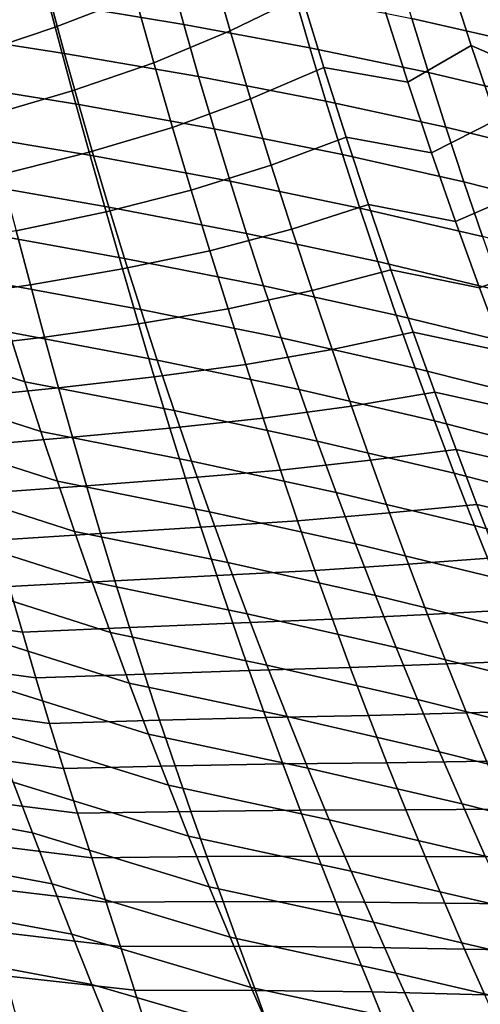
# Model space of a CAD drawing. Header units: metres. Extents: x -365 to 28, y -28 to 28.
# Tile 87 of 256: x -32.44 to -29.46, y -15.99 to -9.6. Entities that reach past the tile are written whole.
import ezdxf

# ---------------------------------------------------------------- set-up
doc = ezdxf.new("R2010")
doc.units = ezdxf.units.M
doc.layers.add('solid_24_501_103_XXX', color=7, linetype='CONTINUOUS')

msp = doc.modelspace()

# ---------------------------------------------------------------- linework, layer by layer
at = {"layer": 'solid_24_501_103_XXX'}
for points in [[(-30.751341, -8.971756, 102.137054), (-31.208031, -9.219357, 101.818947), (-31.077766, -9.673136, 101.658104), (-30.613014, -9.446053, 101.967918)], [(-31.813379, -9.004884, 101.691124), (-32.321968, -9.227695, 101.446503), (-32.212399, -9.650855, 101.303452), (-31.694565, -9.44831, 101.539803)], [(-31.378511, -9.63297, 55.667992), (-32.241028, -9.490382, 56.831711), (-32.326248, -9.162528, 56.675335), (-31.47069, -9.297539, 55.503395)], [(-32.321968, -9.227695, 101.446503), (-32.858044, -9.431516, 101.242775), (-32.758705, -9.834657, 101.108086), (-32.212399, -9.650855, 101.303452)], [(-31.573627, -9.88092, 101.387665), (-31.077766, -9.673136, 101.658104), (-31.208031, -9.219357, 101.818947), (-31.694565, -9.44831, 101.539803)], [(-29.187147, -9.755052, 51.872425), (-29.900406, -9.592752, 53.099312), (-30.0033, -9.243487, 52.925957), (-29.298237, -9.396969, 51.690414)], [(-30.562132, -9.784085, 54.483677), (-31.378511, -9.63297, 55.667992), (-31.47069, -9.297539, 55.503395), (-30.661802, -9.4407, 54.310562)], [(-29.674206, -9.275733, 102.574959), (-30.077311, -9.534131, 102.192978), (-29.926258, -10.006048, 102.01506), (-29.515551, -9.768928, 102.388336)], [(-28.972754, -10.005584, 102.605217), (-29.143604, -9.50062, 102.802383), (-29.674206, -9.275733, 102.574959), (-29.515551, -9.768928, 102.388336)], [(-32.152164, -9.820259, 56.995365), (-33.066795, -9.678151, 58.127651), (-33.14893, -9.35543, 57.972298), (-32.241028, -9.490382, 56.831711)], [(-31.694565, -9.44831, 101.539803), (-32.212399, -9.650855, 101.303452), (-32.101933, -10.062449, 101.160233), (-31.573627, -9.88092, 101.387665)], [(-30.613014, -9.446053, 101.967918), (-31.077766, -9.673136, 101.658104), (-30.945215, -10.11527, 101.496719), (-30.470877, -9.910459, 101.797234)], [(-29.79269, -9.944483, 53.281227), (-30.562132, -9.784085, 54.483677), (-30.661802, -9.4407, 54.310562), (-29.900406, -9.592752, 53.099312)], [(-30.077311, -9.534131, 102.192978), (-30.613014, -9.446053, 101.967918), (-30.470877, -9.910459, 101.797234), (-29.926258, -10.006048, 102.01506)], [(-31.282375, -9.970357, 55.840267), (-32.152164, -9.820259, 56.995365), (-32.241028, -9.490382, 56.831711), (-31.378511, -9.63297, 55.667992)], [(-30.458157, -10.129351, 54.664883), (-31.282375, -9.970357, 55.840267), (-31.378511, -9.63297, 55.667992), (-30.562132, -9.784085, 54.483677)], [(-29.070799, -10.115551, 52.063427), (-29.79269, -9.944483, 53.281227), (-29.900406, -9.592752, 53.099312), (-29.187147, -9.755052, 51.872425)], [(-32.05975, -10.151622, 57.166279), (-32.98138, -10.002459, 58.289886), (-33.066795, -9.678151, 58.127651), (-32.152164, -9.820259, 56.995365)], [(-32.212399, -9.650855, 101.303452), (-32.758705, -9.834657, 101.108086), (-32.659496, -10.226055, 100.973686), (-32.101933, -10.062449, 101.160233)], [(-31.451725, -10.301125, 101.235664), (-30.945215, -10.11527, 101.496719), (-31.077766, -9.673136, 101.658104), (-31.573627, -9.88092, 101.387665)], [(-31.182386, -10.309118, 56.020191), (-32.05975, -10.151622, 57.166279), (-32.152164, -9.820259, 56.995365), (-31.282375, -9.970357, 55.840267)], [(-29.680288, -10.298006, 53.471649), (-30.458157, -10.129351, 54.664883), (-30.562132, -9.784085, 54.483677), (-29.79269, -9.944483, 53.281227)], [(-29.515551, -9.768928, 102.388336), (-29.926258, -10.006048, 102.01506), (-29.772245, -10.465606, 101.83683), (-29.352236, -10.251793, 102.200233)], [(-28.972754, -10.005584, 102.605217), (-29.515551, -9.768928, 102.388336), (-29.352236, -10.251793, 102.200233)], [(-31.573627, -9.88092, 101.387665), (-32.101933, -10.062449, 101.160233), (-31.991604, -10.461461, 101.017632), (-31.451725, -10.301125, 101.235664)], [(-30.470877, -9.910459, 101.797234), (-30.945215, -10.11527, 101.496719), (-30.811634, -10.544142, 101.3358), (-30.326305, -10.362307, 101.626312)], [(-29.926258, -10.006048, 102.01506), (-30.470877, -9.910459, 101.797234), (-30.326305, -10.362307, 101.626312), (-29.772245, -10.465606, 101.83683)], [(-28.949347, -10.477743, 52.263355), (-29.680288, -10.298006, 53.471649), (-29.79269, -9.944483, 53.281227), (-29.070799, -10.115551, 52.063427)], [(-31.963877, -10.483932, 57.344425), (-32.892769, -10.327856, 58.458981), (-32.98138, -10.002459, 58.289886), (-32.05975, -10.151622, 57.166279)], [(-30.349997, -10.475868, 54.854137), (-31.182386, -10.309118, 56.020191), (-31.282375, -9.970357, 55.840267), (-30.458157, -10.129351, 54.664883)], [(-32.101933, -10.062449, 101.160233), (-32.659496, -10.226055, 100.973686), (-32.561363, -10.604758, 100.840302), (-31.991604, -10.461461, 101.017632)], [(-31.329996, -10.707862, 101.084656), (-30.811634, -10.544142, 101.3358), (-30.945215, -10.11527, 101.496719), (-31.451725, -10.301125, 101.235664)], [(-29.563332, -10.652646, 53.670525), (-30.349997, -10.475868, 54.854137), (-30.458157, -10.129351, 54.664883), (-29.680288, -10.298006, 53.471649)], [(-31.078655, -10.648673, 56.207733), (-31.963877, -10.483932, 57.344425), (-32.05975, -10.151622, 57.166279), (-31.182386, -10.309118, 56.020191)], [(-29.352236, -10.251793, 102.200233), (-29.772245, -10.465606, 101.83683), (-29.616693, -10.910872, 101.659431), (-29.185787, -10.721355, 102.012131)], [(-31.864664, -10.816634, 57.52977), (-32.801056, -10.653833, 58.634914), (-32.892769, -10.327856, 58.458981), (-31.963877, -10.483932, 57.344425)], [(-31.451725, -10.301125, 101.235664), (-31.991604, -10.461461, 101.017632), (-31.882458, -10.846891, 100.87645), (-31.329996, -10.707862, 101.084656)], [(-30.23777, -10.82301, 55.051395), (-31.078655, -10.648673, 56.207733), (-31.182386, -10.309118, 56.020191), (-30.349997, -10.475868, 54.854137)], [(-28.822937, -10.840901, 52.472145), (-29.563332, -10.652646, 53.670525), (-29.680288, -10.298006, 53.471649), (-28.949347, -10.477743, 52.263355)], [(-30.326305, -10.362307, 101.626312), (-30.811634, -10.544142, 101.3358), (-30.678265, -10.958647, 101.176247), (-30.180662, -10.799974, 101.456207)], [(-29.772245, -10.465606, 101.83683), (-30.326305, -10.362307, 101.626312), (-30.180662, -10.799974, 101.456207), (-29.616693, -10.910872, 101.659431)], [(-31.991604, -10.461461, 101.017632), (-32.561363, -10.604758, 100.840302), (-32.465248, -10.969815, 100.708672), (-31.882458, -10.846891, 100.87645)], [(-30.971306, -10.988417, 56.402836), (-31.864664, -10.816634, 57.52977), (-31.963877, -10.483932, 57.344425), (-31.078655, -10.648673, 56.207733)], [(-29.441957, -11.007728, 53.877796), (-30.23777, -10.82301, 55.051395), (-30.349997, -10.475868, 54.854137), (-29.563332, -10.652646, 53.670525)], [(-31.209585, -11.100084, 100.935478), (-30.678265, -10.958647, 101.176247), (-30.811634, -10.544142, 101.3358), (-31.329996, -10.707862, 101.084656)], [(-31.762428, -11.148935, 57.722061), (-32.706532, -10.97966, 58.817478), (-32.801056, -10.653833, 58.634914), (-31.864664, -10.816634, 57.52977)], [(-30.121626, -11.170123, 55.256588), (-30.971306, -10.988417, 56.402836), (-31.078655, -10.648673, 56.207733), (-30.23777, -10.82301, 55.051395)], [(-28.691723, -11.2043, 52.689735), (-29.441957, -11.007728, 53.877796), (-29.563332, -10.652646, 53.670525), (-28.822937, -10.840901, 52.472145)], [(-31.329996, -10.707862, 101.084656), (-31.882458, -10.846891, 100.87645), (-31.775532, -11.217739, 100.737457), (-31.209585, -11.100084, 100.935478)], [(-29.185787, -10.721355, 102.012131), (-29.616693, -10.910872, 101.659431), (-29.461012, -11.340681, 101.483841), (-29.017735, -11.175689, 101.825226)], [(-31.882458, -10.846891, 100.87645), (-32.465248, -10.969815, 100.708672), (-32.371754, -11.320868, 100.579239), (-31.775532, -11.217739, 100.737457)], [(-30.860701, -11.327496, 56.605217), (-31.762428, -11.148935, 57.722061), (-31.864664, -10.816634, 57.52977), (-30.971306, -10.988417, 56.402836)], [(-30.180662, -10.799974, 101.456207), (-30.678265, -10.958647, 101.176247), (-30.546358, -11.357691, 101.018951), (-30.035307, -11.222316, 101.28788)], [(-29.316334, -11.362544, 54.09338), (-30.121626, -11.170123, 55.256588), (-30.23777, -10.82301, 55.051395), (-29.441957, -11.007728, 53.877796)], [(-29.616693, -10.910872, 101.659431), (-30.180662, -10.799974, 101.456207), (-30.035307, -11.222316, 101.28788), (-29.461012, -11.340681, 101.483841)], [(-32.465248, -10.969815, 100.708672), (-33.076748, -11.076876, 100.580788), (-32.995594, -11.411414, 100.459419), (-32.371754, -11.320868, 100.579239)], [(-31.657639, -11.47988, 57.920906), (-32.609627, -11.304433, 59.006313), (-32.706532, -10.97966, 58.817478), (-31.762428, -11.148935, 57.722061)], [(-31.091627, -11.476743, 100.788971), (-30.546358, -11.357691, 101.018951), (-30.678265, -10.958647, 101.176247), (-31.209585, -11.100084, 100.935478)], [(-30.001966, -11.516292, 55.469387), (-30.860701, -11.327496, 56.605217), (-30.971306, -10.988417, 56.402836), (-30.121626, -11.170123, 55.256588)], [(-31.209585, -11.100084, 100.935478), (-31.775532, -11.217739, 100.737457), (-31.671423, -11.57375, 100.601074), (-31.091627, -11.476743, 100.788971)], [(-30.747349, -11.664902, 56.814434), (-31.657639, -11.47988, 57.920906), (-31.762428, -11.148935, 57.722061), (-30.860701, -11.327496, 56.605217)], [(-29.186907, -11.716121, 54.31691), (-30.001966, -11.516292, 55.469387), (-30.121626, -11.170123, 55.256588), (-29.316334, -11.362544, 54.09338)], [(-31.775532, -11.217739, 100.737457), (-32.371754, -11.320868, 100.579239), (-32.280281, -11.659625, 100.451408), (-31.671423, -11.57375, 100.601074)], [(-30.035307, -11.222316, 101.28788), (-30.546358, -11.357691, 101.018951), (-30.417152, -11.740186, 100.864807), (-29.891598, -11.628186, 101.122284)], [(-29.461012, -11.340681, 101.483841), (-30.035307, -11.222316, 101.28788), (-29.891598, -11.628186, 101.122284), (-29.306616, -11.753895, 101.31102)], [(-29.017735, -11.175689, 101.825226), (-29.461012, -11.340681, 101.483841), (-29.306616, -11.753895, 101.31102), (-28.849607, -11.613598, 101.640541)], [(-32.409397, -11.949357, 59.40295), (-33.465805, -11.6092, 60.345581), (-33.559425, -11.28868, 60.155422), (-32.510674, -11.627448, 59.20121)], [(-32.371754, -11.320868, 100.579239), (-32.995594, -11.411414, 100.459419), (-32.915588, -11.7363, 100.338631), (-32.280281, -11.659625, 100.451408)], [(-31.550642, -11.808767, 58.126102), (-32.510674, -11.627448, 59.20121), (-32.609627, -11.304433, 59.006313), (-31.657639, -11.47988, 57.920906)], [(-30.976679, -11.837756, 100.645462), (-30.417152, -11.740186, 100.864807), (-30.546358, -11.357691, 101.018951), (-31.091627, -11.476743, 100.788971)], [(-29.879339, -11.860459, 55.68932), (-30.747349, -11.664902, 56.814434), (-30.860701, -11.327496, 56.605217), (-30.001966, -11.516292, 55.469387)], [(-31.091627, -11.476743, 100.788971), (-31.671423, -11.57375, 100.601074), (-31.569433, -11.91685, 100.466591), (-30.976679, -11.837756, 100.645462)], [(-30.631601, -11.999944, 57.030304), (-31.550642, -11.808767, 58.126102), (-31.657639, -11.47988, 57.920906), (-30.747349, -11.664902, 56.814434)], [(-29.054268, -12.067352, 54.547874), (-29.879339, -11.860459, 55.68932), (-30.001966, -11.516292, 55.469387), (-29.186907, -11.716121, 54.31691)], [(-32.305264, -12.271351, 59.612698), (-33.369751, -11.929379, 60.542923), (-33.465805, -11.6092, 60.345581), (-32.409397, -11.949357, 59.40295)], [(-31.671423, -11.57375, 100.601074), (-32.280281, -11.659625, 100.451408), (-32.189983, -11.988238, 100.324364), (-31.569433, -11.91685, 100.466591)], [(-32.280281, -11.659625, 100.451408), (-32.915588, -11.7363, 100.338631), (-32.83596, -12.053519, 100.217682), (-32.189983, -11.988238, 100.324364)], [(-31.441109, -12.136327, 58.338512), (-32.409397, -11.949357, 59.40295), (-32.510674, -11.627448, 59.20121), (-31.550642, -11.808767, 58.126102)], [(-29.754105, -12.201941, 55.916214), (-30.631601, -11.999944, 57.030304), (-30.747349, -11.664902, 56.814434), (-29.879339, -11.860459, 55.68932)], [(-29.891598, -11.628186, 101.122284), (-30.417152, -11.740186, 100.864807), (-30.291134, -12.106256, 100.714058), (-29.750872, -12.016472, 100.960342)], [(-29.306616, -11.753895, 101.31102), (-29.891598, -11.628186, 101.122284), (-29.750872, -12.016472, 100.960342), (-29.154913, -12.149374, 101.141937)], [(-30.863916, -12.185297, 100.504128), (-30.291134, -12.106256, 100.714058), (-30.417152, -11.740186, 100.864807), (-30.976679, -11.837756, 100.645462)], [(-30.513079, -12.333421, 57.253773), (-31.441109, -12.136327, 58.338512), (-31.550642, -11.808767, 58.126102), (-30.631601, -11.999944, 57.030304)], [(-30.976679, -11.837756, 100.645462), (-31.569433, -11.91685, 100.466591), (-31.468632, -12.24936, 100.333099), (-30.863916, -12.185297, 100.504128)], [(-28.918777, -12.415567, 54.786114), (-29.754105, -12.201941, 55.916214), (-29.879339, -11.860459, 55.68932), (-29.054268, -12.067352, 54.547874)], [(-32.197823, -12.594443, 59.831547), (-33.270744, -12.250402, 60.748592), (-33.369751, -11.929379, 60.542923), (-32.305264, -12.271351, 59.612698)], [(-31.569433, -11.91685, 100.466591), (-32.189983, -11.988238, 100.324364), (-32.100018, -12.308857, 100.197304), (-31.468632, -12.24936, 100.333099)], [(-32.189983, -11.988238, 100.324364), (-32.83596, -12.053519, 100.217682), (-32.755955, -12.365031, 100.095886), (-32.100018, -12.308857, 100.197304)], [(-31.328472, -12.463777, 58.559368), (-32.305264, -12.271351, 59.612698), (-32.409397, -11.949357, 59.40295), (-31.441109, -12.136327, 58.338512)], [(-29.62583, -12.541606, 56.151104), (-30.513079, -12.333421, 57.253773), (-30.631601, -11.999944, 57.030304), (-29.754105, -12.201941, 55.916214)], [(-29.750872, -12.016472, 100.960342), (-30.291134, -12.106256, 100.714058), (-30.167358, -12.45832, 100.56572), (-29.613487, -12.387599, 100.802155)], [(-29.154913, -12.149374, 101.141937), (-29.750872, -12.016472, 100.960342), (-29.613487, -12.387599, 100.802155), (-29.006783, -12.526805, 100.977081)], [(-30.752325, -12.521864, 100.363937), (-30.167358, -12.45832, 100.56572), (-30.291134, -12.106256, 100.714058), (-30.863916, -12.185297, 100.504128)], [(-30.863916, -12.185297, 100.504128), (-31.468632, -12.24936, 100.333099), (-31.368084, -12.5736, 100.199684), (-30.752325, -12.521864, 100.363937)], [(-30.391184, -12.666574, 57.486134), (-31.328472, -12.463777, 58.559368), (-31.441109, -12.136327, 58.338512), (-30.513079, -12.333421, 57.253773)], [(-32.086872, -12.919109, 60.060329), (-33.168476, -12.573035, 60.963535), (-33.270744, -12.250402, 60.748592), (-32.197823, -12.594443, 59.831547)], [(-31.468632, -12.24936, 100.333099), (-32.100018, -12.308857, 100.197304), (-32.009541, -12.623592, 100.069427), (-31.368084, -12.5736, 100.199684)], [(-28.779964, -12.761687, 55.032749), (-29.62583, -12.541606, 56.151104), (-29.754105, -12.201941, 55.916214), (-28.918777, -12.415567, 54.786114)], [(-32.100018, -12.308857, 100.197304), (-32.755955, -12.365031, 100.095886), (-32.675049, -12.672147, 99.972717), (-32.009541, -12.623592, 100.069427)], [(-31.212267, -12.792123, 58.789803), (-32.197823, -12.594443, 59.831547), (-32.305264, -12.271351, 59.612698), (-31.328472, -12.463777, 58.559368)], [(-29.493891, -12.880713, 56.39534), (-30.391184, -12.666574, 57.486134), (-30.513079, -12.333421, 57.253773), (-29.62583, -12.541606, 56.151104)], [(-29.613487, -12.387599, 100.802155), (-30.167358, -12.45832, 100.56572), (-30.044722, -12.799056, 100.418678), (-29.478367, -12.744256, 100.646591)], [(-29.006783, -12.526805, 100.977081), (-29.613487, -12.387599, 100.802155), (-29.478367, -12.744256, 100.646591), (-28.861345, -12.888571, 100.815475)], [(-30.26544, -13.000404, 57.728558), (-31.212267, -12.792123, 58.789803), (-31.328472, -12.463777, 58.559368), (-30.391184, -12.666574, 57.486134)], [(-30.640888, -12.849953, 100.2239), (-30.044722, -12.799056, 100.418678), (-30.167358, -12.45832, 100.56572), (-30.752325, -12.521864, 100.363937)], [(-31.972265, -13.245718, 60.299831), (-33.062782, -12.897666, 61.188534), (-33.168476, -12.573035, 60.963535), (-32.086872, -12.919109, 60.060329)], [(-31.368084, -12.5736, 100.199684), (-32.009541, -12.623592, 100.069427), (-31.918005, -12.933792, 99.940178), (-31.266884, -12.891826, 100.065468)], [(-30.752325, -12.521864, 100.363937), (-31.368084, -12.5736, 100.199684), (-31.266884, -12.891826, 100.065468), (-30.640888, -12.849953, 100.2239)], [(-28.637171, -13.10699, 55.289181), (-29.493891, -12.880713, 56.39534), (-29.62583, -12.541606, 56.151104), (-28.779964, -12.761687, 55.032749)], [(-32.009541, -12.623592, 100.069427), (-32.675049, -12.672147, 99.972717), (-32.592964, -12.975535, 99.847885), (-31.918005, -12.933792, 99.940178)], [(-31.092295, -13.121839, 59.030682), (-32.086872, -12.919109, 60.060329), (-32.197823, -12.594443, 59.831547), (-31.212267, -12.792123, 58.789803)], [(-29.357798, -13.220251, 56.650127), (-30.26544, -13.000404, 57.728558), (-30.391184, -12.666574, 57.486134), (-29.493891, -12.880713, 56.39534)], [(-29.478367, -12.744256, 100.646591), (-30.044722, -12.799056, 100.418678), (-29.922123, -13.131142, 100.27182), (-29.344313, -13.089308, 100.492416)], [(-28.861345, -12.888571, 100.815475), (-29.478367, -12.744256, 100.646591), (-29.344313, -13.089308, 100.492416), (-28.717371, -13.237603, 100.655823)], [(-30.135639, -13.33538, 57.981953), (-31.092295, -13.121839, 59.030682), (-31.212267, -12.792123, 58.789803), (-30.26544, -13.000404, 57.728558)], [(-30.528625, -13.171955, 100.083031), (-29.922123, -13.131142, 100.27182), (-30.044722, -12.799056, 100.418678), (-30.640888, -12.849953, 100.2239)], [(-31.266884, -12.891826, 100.065468), (-31.918005, -12.933792, 99.940178), (-31.825104, -13.240149, 99.809212), (-31.164455, -13.205396, 99.929848)], [(-30.640888, -12.849953, 100.2239), (-31.266884, -12.891826, 100.065468), (-31.164455, -13.205396, 99.929848), (-30.528625, -13.171955, 100.083031)], [(-28.489893, -13.452454, 55.556667), (-29.357798, -13.220251, 56.650127), (-29.493891, -12.880713, 56.39534), (-28.637171, -13.10699, 55.289181)], [(-31.853971, -13.574224, 60.550655), (-32.953556, -13.224569, 61.424316), (-33.062782, -12.897666, 61.188534), (-31.972265, -13.245718, 60.299831)], [(-31.918005, -12.933792, 99.940178), (-32.592964, -12.975535, 99.847885), (-32.509434, -13.275841, 99.721092), (-31.825104, -13.240149, 99.809212)], [(-30.968393, -13.453299, 59.282833), (-31.972265, -13.245718, 60.299831), (-32.086872, -12.919109, 60.060329), (-31.092295, -13.121839, 59.030682)], [(-29.217335, -13.560688, 56.916416), (-30.135639, -13.33538, 57.981953), (-30.26544, -13.000404, 57.728558), (-29.357798, -13.220251, 56.650127)], [(-30.001612, -13.671879, 58.247181), (-30.968393, -13.453299, 59.282833), (-31.092295, -13.121839, 59.030682), (-30.135639, -13.33538, 57.981953)], [(-30.414948, -13.489204, 99.940697), (-29.798515, -13.457088, 100.124084), (-29.922123, -13.131142, 100.27182), (-30.528625, -13.171955, 100.083031)], [(-29.344313, -13.089308, 100.492416), (-29.922123, -13.131142, 100.27182), (-29.798515, -13.457088, 100.124084), (-29.210135, -13.425622, 100.338402)], [(-32.509434, -13.275841, 99.721092), (-33.252583, -13.168955, 99.725304), (-33.176449, -13.467637, 99.599289), (-32.424179, -13.573708, 99.592049)], [(-31.164455, -13.205396, 99.929848), (-31.825104, -13.240149, 99.809212), (-31.730534, -13.543334, 99.676193), (-31.060461, -13.515023, 99.792442)], [(-30.528625, -13.171955, 100.083031), (-31.164455, -13.205396, 99.929848), (-31.060461, -13.515023, 99.792442), (-30.414948, -13.489204, 99.940697)], [(-31.732124, -13.903976, 60.813118), (-32.840855, -13.553338, 61.671307), (-32.953556, -13.224569, 61.424316), (-31.853971, -13.574224, 60.550655)], [(-31.825104, -13.240149, 99.809212), (-32.509434, -13.275841, 99.721092), (-32.424179, -13.573708, 99.592049), (-31.730534, -13.543334, 99.676193)], [(-30.840542, -13.786406, 59.546864), (-31.853971, -13.574224, 60.550655), (-31.972265, -13.245718, 60.299831), (-30.968393, -13.453299, 59.282833)], [(-29.072323, -13.902406, 57.195114), (-30.001612, -13.671879, 58.247181), (-30.135639, -13.33538, 57.981953), (-29.217335, -13.560688, 56.916416)], [(-32.424179, -13.573708, 99.592049), (-33.176449, -13.467637, 99.599289), (-33.098667, -13.764574, 99.470726), (-32.337029, -13.869678, 99.460472)], [(-29.863352, -14.00975, 58.52486), (-30.840542, -13.786406, 59.546864), (-30.968393, -13.453299, 59.282833), (-30.001612, -13.671879, 58.247181)], [(-30.299492, -13.802434, 99.796471), (-29.673304, -13.778192, 99.9748), (-29.798515, -13.457088, 100.124084), (-30.414948, -13.489204, 99.940697)], [(-29.210135, -13.425622, 100.338402), (-29.798515, -13.457088, 100.124084), (-29.673304, -13.778192, 99.9748), (-29.07473, -13.7558, 100.183411)], [(-31.060461, -13.515023, 99.792442), (-31.730534, -13.543334, 99.676193), (-31.633997, -13.844019, 99.540779), (-30.954571, -13.821409, 99.652863)], [(-30.414948, -13.489204, 99.940697), (-31.060461, -13.515023, 99.792442), (-30.954571, -13.821409, 99.652863), (-30.299492, -13.802434, 99.796471)], [(-31.606882, -14.234284, 61.087521), (-32.724827, -13.883275, 61.92981), (-32.840855, -13.553338, 61.671307), (-31.732124, -13.903976, 60.813118)], [(-31.730534, -13.543334, 99.676193), (-32.424179, -13.573708, 99.592049), (-32.337029, -13.869678, 99.460472), (-31.633997, -13.844019, 99.540779)], [(-30.708895, -14.120467, 59.823105), (-31.732124, -13.903976, 60.813118), (-31.853971, -13.574224, 60.550655), (-30.840542, -13.786406, 59.546864)], [(-28.922777, -14.245195, 57.486839), (-29.863352, -14.00975, 58.52486), (-30.001612, -13.671879, 58.247181), (-29.072323, -13.902406, 57.195114)], [(-32.337029, -13.869678, 99.460472), (-33.098667, -13.764574, 99.470726), (-33.019489, -14.05987, 99.33947), (-32.248158, -14.163898, 99.326195)], [(-29.721035, -14.348264, 58.815327), (-30.708895, -14.120467, 59.823105), (-30.840542, -13.786406, 59.546864), (-29.863352, -14.00975, 58.52486)], [(-30.181889, -14.11237, 99.649918), (-29.546085, -14.095206, 99.823494), (-29.673304, -13.778192, 99.9748), (-30.299492, -13.802434, 99.796471)], [(-29.07473, -13.7558, 100.183411), (-29.673304, -13.778192, 99.9748), (-29.546085, -14.095206, 99.823494), (-28.937506, -14.081065, 100.026756)], [(-31.633997, -13.844019, 99.540779), (-32.337029, -13.869678, 99.460472), (-32.248158, -14.163898, 99.326195), (-31.535311, -14.142742, 99.402679)], [(-30.954571, -13.821409, 99.652863), (-31.633997, -13.844019, 99.540779), (-31.535311, -14.142742, 99.402679), (-30.846451, -14.12525, 99.510727)], [(-30.299492, -13.802434, 99.796471), (-30.954571, -13.821409, 99.652863), (-30.846451, -14.12525, 99.510727), (-30.181889, -14.11237, 99.649918)], [(-31.478514, -14.564581, 61.374107), (-32.605652, -14.213743, 62.200104), (-32.724827, -13.883275, 61.92981), (-31.606882, -14.234284, 61.087521)], [(-30.573627, -14.454767, 60.111862), (-31.606882, -14.234284, 61.087521), (-31.732124, -13.903976, 60.813118), (-30.708895, -14.120467, 59.823105)], [(-28.768888, -14.588289, 57.791935), (-29.721035, -14.348264, 58.815327), (-29.863352, -14.00975, 58.52486), (-28.922777, -14.245195, 57.486839)], [(-32.248158, -14.163898, 99.326195), (-33.019489, -14.05987, 99.33947), (-32.939171, -14.353615, 99.205376), (-32.157833, -14.456423, 99.189072)], [(-30.061777, -14.419737, 99.500603), (-29.416464, -14.408885, 99.669685), (-29.546085, -14.095206, 99.823494), (-30.181889, -14.11237, 99.649918)], [(-28.937506, -14.081065, 100.026756), (-29.546085, -14.095206, 99.823494), (-29.416464, -14.408885, 99.669685), (-28.798023, -14.402193, 99.867905)], [(-31.535311, -14.142742, 99.402679), (-32.248158, -14.163898, 99.326195), (-32.157833, -14.456423, 99.189072), (-31.434681, -14.439609, 99.261688)], [(-30.846451, -14.12525, 99.510727), (-31.535311, -14.142742, 99.402679), (-31.434681, -14.439609, 99.261688), (-30.735929, -14.427067, 99.3657)], [(-30.181889, -14.11237, 99.649918), (-30.846451, -14.12525, 99.510727), (-30.735929, -14.427067, 99.3657), (-30.061777, -14.419737, 99.500603)], [(-29.574854, -14.686675, 59.1189), (-30.573627, -14.454767, 60.111862), (-30.708895, -14.120467, 59.823105), (-29.721035, -14.348264, 58.815327)], [(-31.347364, -14.894398, 61.673084), (-32.483646, -14.544272, 62.482437), (-32.605652, -14.213743, 62.200104), (-31.478514, -14.564581, 61.374107)], [(-30.435041, -14.788713, 60.413368), (-31.478514, -14.564581, 61.374107), (-31.606882, -14.234284, 61.087521), (-30.573627, -14.454767, 60.111862)], [(-32.359135, -14.874426, 62.777035), (-33.482552, -14.665997, 63.674568), (-33.598259, -14.338727, 63.394833), (-32.483646, -14.544272, 62.482437)], [(-32.157833, -14.456423, 99.189072), (-32.939171, -14.353615, 99.205376), (-32.857975, -14.645902, 99.068291), (-32.06633, -14.747299, 99.04895)], [(-28.610878, -14.930916, 58.110729), (-29.574854, -14.686675, 59.1189), (-29.721035, -14.348264, 58.815327), (-28.768888, -14.588289, 57.791935)], [(-30.735929, -14.427067, 99.3657), (-31.434681, -14.439609, 99.261688), (-31.332401, -14.734629, 99.117668), (-30.623247, -14.72691, 99.21759)], [(-30.061777, -14.419737, 99.500603), (-30.735929, -14.427067, 99.3657), (-30.623247, -14.72691, 99.21759), (-29.939011, -14.725012, 99.348175)], [(-29.939011, -14.725012, 99.348175), (-29.284042, -14.719972, 99.512886), (-29.416464, -14.408885, 99.669685), (-30.061777, -14.419737, 99.500603)], [(-31.434681, -14.439609, 99.261688), (-32.157833, -14.456423, 99.189072), (-32.06633, -14.747299, 99.04895), (-31.332401, -14.734629, 99.117668)], [(-29.425152, -15.024364, 59.435787), (-30.435041, -14.788713, 60.413368), (-30.573627, -14.454767, 60.111862), (-29.574854, -14.686675, 59.1189)], [(-31.213785, -15.223269, 61.984657), (-32.359135, -14.874426, 62.777035), (-32.483646, -14.544272, 62.482437), (-31.347364, -14.894398, 61.673084)], [(-30.293522, -15.121794, 60.727806), (-31.347364, -14.894398, 61.673084), (-31.478514, -14.564581, 61.374107), (-30.435041, -14.788713, 60.413368)], [(-32.232449, -15.203765, 63.084137), (-33.364758, -14.992872, 63.966305), (-33.482552, -14.665997, 63.674568), (-32.359135, -14.874426, 62.777035)], [(-32.06633, -14.747299, 99.04895), (-32.857975, -14.645902, 99.068291), (-32.77626, -14.936783, 98.928131), (-31.973925, -15.036574, 98.905685)], [(-31.332401, -14.734629, 99.117668), (-32.06633, -14.747299, 99.04895), (-31.973925, -15.036574, 98.905685), (-31.228756, -15.027818, 98.970436)], [(-30.623247, -14.72691, 99.21759), (-31.332401, -14.734629, 99.117668), (-31.228756, -15.027818, 98.970436), (-30.508715, -15.024752, 99.066216)], [(-29.939011, -14.725012, 99.348175), (-30.623247, -14.72691, 99.21759), (-30.508715, -15.024752, 99.066216), (-29.813869, -15.028185, 99.192421)], [(-29.813869, -15.028185, 99.192421), (-29.148712, -15.028886, 99.35273), (-29.284042, -14.719972, 99.512886), (-29.939011, -14.725012, 99.348175)], [(-28.449133, -15.272426, 58.443409), (-29.425152, -15.024364, 59.435787), (-29.574854, -14.686675, 59.1189), (-28.610878, -14.930916, 58.110729)], [(-29.27235, -15.360778, 59.766148), (-30.293522, -15.121794, 60.727806), (-30.435041, -14.788713, 60.413368), (-29.425152, -15.024364, 59.435787)], [(-31.078131, -15.550724, 62.309021), (-32.232449, -15.203765, 63.084137), (-32.359135, -14.874426, 62.777035), (-31.213785, -15.223269, 61.984657)], [(-31.973925, -15.036574, 98.905685), (-32.77626, -14.936783, 98.928131), (-32.694771, -15.226182, 98.785027), (-31.881189, -15.324181, 98.759308)], [(-30.149454, -15.453498, 61.055351), (-31.213785, -15.223269, 61.984657), (-31.347364, -14.894398, 61.673084), (-30.293522, -15.121794, 60.727806)], [(-32.103916, -15.531852, 63.403969), (-33.245174, -15.318964, 64.270294), (-33.364758, -14.992872, 63.966305), (-32.232449, -15.203765, 63.084137)], [(-31.228756, -15.027818, 98.970436), (-31.973925, -15.036574, 98.905685), (-31.881189, -15.324181, 98.759308), (-31.124056, -15.31918, 98.819847)], [(-30.508715, -15.024752, 99.066216), (-31.228756, -15.027818, 98.970436), (-31.124056, -15.31918, 98.819847), (-30.392641, -15.320568, 98.911407)], [(-29.813869, -15.028185, 99.192421), (-30.508715, -15.024752, 99.066216), (-30.392641, -15.320568, 98.911407), (-29.686684, -15.329187, 99.033157)], [(-29.686684, -15.329187, 99.033157), (-29.010788, -15.335557, 99.188988), (-29.148712, -15.028886, 99.35273), (-29.813869, -15.028185, 99.192421)], [(-29.116873, -15.695363, 60.110134), (-30.149454, -15.453498, 61.055351), (-30.293522, -15.121794, 60.727806), (-29.27235, -15.360778, 59.766148)], [(-31.881189, -15.324181, 98.759308), (-32.694771, -15.226182, 98.785027), (-32.614326, -15.513993, 98.639153), (-31.788977, -15.609941, 98.610023)], [(-30.940748, -15.876299, 62.646385), (-32.103916, -15.531852, 63.403969), (-32.232449, -15.203765, 63.084137), (-31.078131, -15.550724, 62.309021)], [(-30.003222, -15.783316, 61.396183), (-31.078131, -15.550724, 62.309021), (-31.213785, -15.223269, 61.984657), (-30.149454, -15.453498, 61.055351)], [(-31.97389, -15.858223, 63.736732), (-33.124111, -15.643858, 64.586761), (-33.245174, -15.318964, 64.270294), (-32.103916, -15.531852, 63.403969)], [(-31.124056, -15.31918, 98.819847), (-31.881189, -15.324181, 98.759308), (-31.788977, -15.609941, 98.610023), (-31.018955, -15.608571, 98.665977)], [(-30.392641, -15.320568, 98.911407), (-31.124056, -15.31918, 98.819847), (-31.018955, -15.608571, 98.665977), (-30.275368, -15.614315, 98.753006)], [(-29.686684, -15.329187, 99.033157), (-30.392641, -15.320568, 98.911407), (-30.275368, -15.614315, 98.753006), (-29.557781, -15.627952, 98.870193)], [(-29.557781, -15.627952, 98.870193), (-28.870623, -15.639874, 99.021461), (-29.010788, -15.335557, 99.188988), (-29.686684, -15.329187, 99.033157)], [(-28.959137, -16.027565, 60.467907), (-30.003222, -15.783316, 61.396183), (-30.149454, -15.453498, 61.055351), (-29.116873, -15.695363, 60.110134)], [(-31.788977, -15.609941, 98.610023), (-32.614326, -15.513993, 98.639153), (-32.535751, -15.800111, 98.490685), (-31.698156, -15.893669, 98.458038)], [(-30.802057, -16.199427, 62.996769), (-31.97389, -15.858223, 63.736732), (-32.103916, -15.531852, 63.403969), (-30.940748, -15.876299, 62.646385)], [(-29.855211, -16.110735, 61.750484), (-30.940748, -15.876299, 62.646385), (-31.078131, -15.550724, 62.309021), (-30.003222, -15.783316, 61.396183)], [(-31.018955, -15.608571, 98.665977), (-31.788977, -15.609941, 98.610023), (-31.698156, -15.893669, 98.458038), (-30.914394, -15.895728, 98.509064)], [(-30.275368, -15.614315, 98.753006), (-31.018955, -15.608571, 98.665977), (-30.914394, -15.895728, 98.509064), (-30.157654, -15.905764, 98.591125)], [(-29.557781, -15.627952, 98.870193), (-30.275368, -15.614315, 98.753006), (-30.157654, -15.905764, 98.591125), (-29.427557, -15.924381, 98.703369)], [(-29.427557, -15.924381, 98.703369), (-28.728567, -15.941724, 98.849945), (-28.870623, -15.639874, 99.021461), (-29.557781, -15.627952, 98.870193)], [(-31.84288, -16.182121, 64.082153), (-33.002041, -15.966833, 64.915504), (-33.124111, -15.643858, 64.586761), (-31.97389, -15.858223, 63.736732)], [(-31.698156, -15.893669, 98.458038), (-32.535751, -15.800111, 98.490685), (-32.459854, -16.084415, 98.339813), (-31.609594, -16.175184, 98.303551)], [(-28.799568, -16.356833, 60.839615), (-29.855211, -16.110735, 61.750484), (-30.003222, -15.783316, 61.396183), (-28.959137, -16.027565, 60.467907)], [(-30.662661, -16.51927, 63.359711), (-31.84288, -16.182121, 64.082153), (-31.97389, -15.858223, 63.736732), (-30.802057, -16.199427, 62.996769)], [(-30.914394, -15.895728, 98.509064), (-31.698156, -15.893669, 98.458038), (-31.609594, -16.175184, 98.303551), (-30.811317, -16.180382, 98.34935)], [(-29.705885, -16.43515, 62.118229), (-30.802057, -16.199427, 62.996769), (-30.940748, -15.876299, 62.646385), (-29.855211, -16.110735, 61.750484)], [(-30.157654, -15.905764, 98.591125), (-30.914394, -15.895728, 98.509064), (-30.811317, -16.180382, 98.34935), (-30.04052, -16.194561, 98.426048)], [(-29.427557, -15.924381, 98.703369), (-30.157654, -15.905764, 98.591125), (-30.04052, -16.194561, 98.426048), (-29.296886, -16.218143, 98.532867)], [(-31.711517, -16.502602, 64.439659), (-32.879559, -16.286921, 65.255959), (-33.002041, -15.966833, 64.915504), (-31.84288, -16.182121, 64.082153)]]:
    msp.add_3dface(points, dxfattribs=at)

doc.saveas('drawing.dxf')
